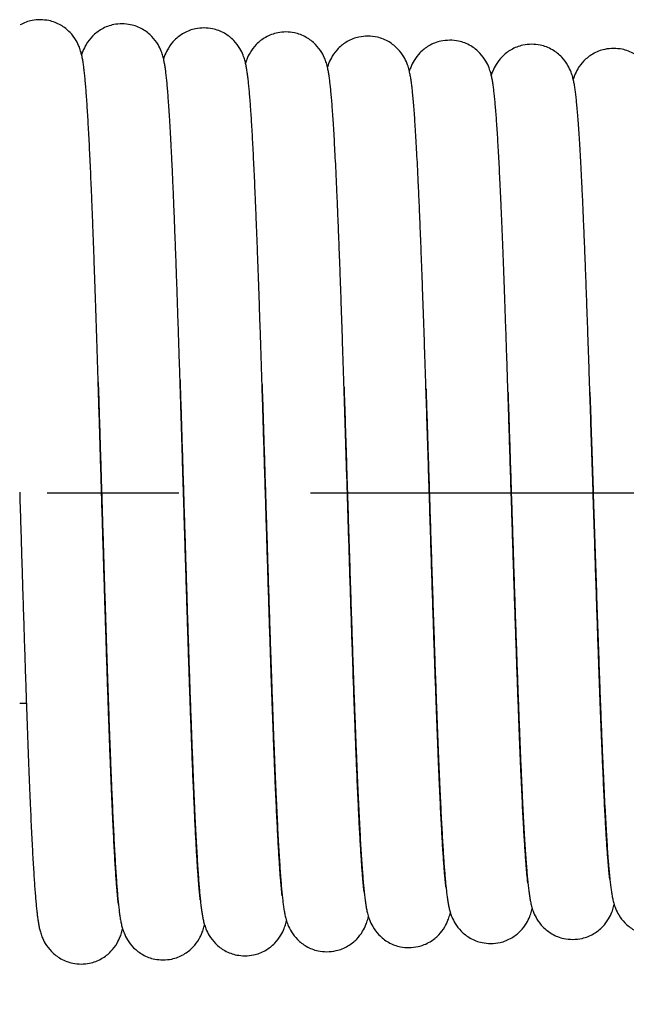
# Model space of a CAD drawing. Extents: x -12 to 408, y -4 to 293.
# Tile 7 of 10: x 224.25 to 229.43, y 189.75 to 198.16. Entities that reach past the tile are written whole.
import ezdxf

# ---------------------------------------------------------------- set-up
doc = ezdxf.new("R2010")
doc.units = 0
doc.header["$LTSCALE"] = 15
doc.header["$MEASUREMENT"] = 0
doc.header["$PDMODE"] = 3
doc.header["$PDSIZE"] = 0.3125
doc.linetypes.add('CENTER', pattern=[0.6, 0.375, -0.075, 0.075, -0.075])
doc.layers.get('0').update_dxf_attribs({"linetype": 'CONTINUOUS'})
doc.layers.get('Defpoints').update_dxf_attribs({"linetype": 'CONTINUOUS'})
doc.layers.add('CEN', color=3, linetype='CENTER')
doc.styles.get("Standard").update_dxf_attribs({"font": 'txt', "width": 0.8})
doc.dimstyles.get("Standard").update_dxf_attribs({"dimtxt": 3, "dimasz": 3, "dimexe": 0.5, "dimexo": 0.5, "dimgap": 1, "dimtad": 1, "dimzin": 4, "dimdsep": 46, "dimtxsty": 'Standard', "dimcen": 1, "dimclrd": 3, "dimclre": 3, "dimclrt": 3, "dimadec": 0, "dimazin": 0, "dimtp": 0.01, "dimtm": 0.01, "dimtfac": 1, "dimtofl": 0, "dimtmove": 0, "dimatfit": 0, "dimfxl": 0, "dimtolj": 1, "dimtzin": 4, "dimarcsym": 0})

# ---------------------------------------------------------------- blocks, each defined once
blk = doc.blocks.new('*D7')
at = {"color": 3, "lineweight": -2}
for p, q in [((234.2440187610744, 190.0787028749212), (234.2440187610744, 172.271333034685)), ((138.9441292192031, 186.0068570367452), (138.9441292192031, 172.271333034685)), ((231.2440187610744, 172.771333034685), (141.9441292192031, 172.771333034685))]:
    blk.add_line(p, q, dxfattribs=at)
at = {"color": 3}
for points in [[(141.9441292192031, 173.271333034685), (141.9441292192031, 172.271333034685), (138.9441292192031, 172.771333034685)], [(231.2440187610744, 173.271333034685), (231.2440187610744, 172.271333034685), (234.2440187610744, 172.771333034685)]]:
    blk.add_solid(points, dxfattribs=at)
at = {"layer": 'Defpoints', "color": 0}
for p in [(234.2440187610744, 190.5787028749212), (138.9441292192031, 186.5068570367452), (138.9441292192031, 172.771333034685)]:
    blk.add_point(p, dxfattribs=at)
at = {"color": 3, "insert": (186.5940739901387, 175.271333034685), "char_height": 3, "attachment_point": 5}
blk.add_mtext('\\A1;95.30', dxfattribs=at)
blk = doc.blocks.new('*D8')
at = {"color": 3, "lineweight": -2}
for p, q in [((250.2394310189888, 190.9002493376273), (250.2394310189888, 165.6129028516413)), ((138.9441292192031, 178.6390950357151), (138.9441292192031, 165.6129028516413)), ((247.2394310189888, 166.1129028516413), (141.9441292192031, 166.1129028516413))]:
    blk.add_line(p, q, dxfattribs=at)
at = {"color": 3}
for points in [[(141.9441292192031, 166.6129028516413), (141.9441292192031, 165.6129028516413), (138.9441292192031, 166.1129028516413)], [(247.2394310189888, 166.6129028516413), (247.2394310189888, 165.6129028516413), (250.2394310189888, 166.1129028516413)]]:
    blk.add_solid(points, dxfattribs=at)
at = {"layer": 'Defpoints', "color": 0}
for p in [(250.2394310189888, 191.4002493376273), (138.9441292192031, 179.1390950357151), (138.9441292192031, 166.1129028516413)]:
    blk.add_point(p, dxfattribs=at)
at = {"color": 3, "insert": (194.5917801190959, 168.6129028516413), "char_height": 3, "attachment_point": 5}
blk.add_mtext('\\A1;111.30', dxfattribs=at)

msp = doc.modelspace()

# ---------------------------------------------------------------- linework, layer by layer
at = {"color": 7, "linetype": 'Continuous'}
msp.add_line((224.3047575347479, 192.3159600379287), (224.2477164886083, 192.3159600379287), dxfattribs=at)
for points in [[(224.4225223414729, 198.1553362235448), (224.3539446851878, 198.1485656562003), (224.252993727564, 198.1119961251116), (224.2504383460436, 198.1105866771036)], [(224.8081673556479, 197.6299652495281), (224.8032431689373, 197.6807896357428), (224.7982267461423, 197.7261876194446), (224.7929967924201, 197.7669362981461), (224.7873032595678, 197.8042302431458), (224.7805960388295, 197.839985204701), (224.7716850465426, 197.8769699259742), (224.7575161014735, 197.9201099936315), (224.7299499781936, 197.9773308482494), (224.6776896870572, 198.0464959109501), (224.5990292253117, 198.1080805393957), (224.4969408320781, 198.147340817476), (224.4224934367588, 198.1553418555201)], [(225.1223057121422, 198.1203454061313), (225.0522353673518, 198.1132755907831), (224.9489424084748, 198.0748957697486), (224.8688539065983, 198.013334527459), (224.815937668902, 197.9442468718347), (224.78819186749, 197.887589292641), (224.7767344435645, 197.854688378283)], [(225.5072687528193, 197.6042475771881), (225.5023065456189, 197.6541353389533), (225.4972990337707, 197.6981903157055), (225.4920834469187, 197.7376547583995), (225.4863989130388, 197.7738061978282), (225.4797587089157, 197.8082486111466), (225.4709728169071, 197.8439533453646), (225.4569213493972, 197.8861893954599), (225.429396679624, 197.9429533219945), (225.3768773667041, 198.0121394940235), (225.297589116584, 198.0737936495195), (225.1953005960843, 198.1126585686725), (225.1222754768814, 198.1203540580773)], [(225.8220873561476, 198.085353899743), (225.7500555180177, 198.0778803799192), (225.6489228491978, 198.0400221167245), (225.5710036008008, 197.9807692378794), (225.5177939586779, 197.9127406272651), (225.4884541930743, 197.8539087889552), (225.4764971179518, 197.8197986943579)], [(226.2070500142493, 197.5711403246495), (226.2021870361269, 197.6196679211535), (226.1972157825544, 197.6631844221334), (226.1919977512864, 197.7025245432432), (226.1862909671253, 197.738713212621), (226.1796103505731, 197.7732754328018), (226.1707593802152, 197.8091446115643), (226.156597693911, 197.8515700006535), (226.1289114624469, 197.9084586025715), (226.0762660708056, 197.977572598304), (225.9970045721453, 198.0390169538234), (225.8948796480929, 198.0777132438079), (225.8220573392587, 198.085365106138)], [(226.5218698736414, 198.0503669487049), (226.4516192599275, 198.043261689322), (226.3481312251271, 198.0047161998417), (226.2679175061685, 197.9428726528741), (226.21502653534, 197.8735549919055), (226.187377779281, 197.8168520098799), (226.1763299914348, 197.7851490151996)], [(226.9116661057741, 197.4843055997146), (226.9067384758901, 197.5390086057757), (226.9018245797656, 197.5874712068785), (226.8968267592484, 197.6306651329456), (226.891580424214, 197.6696910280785), (226.8858584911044, 197.7054852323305), (226.879156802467, 197.7397098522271), (226.8702515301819, 197.7753766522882), (226.8559479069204, 197.8177774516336), (226.8279788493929, 197.87471332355), (226.7750513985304, 197.9436242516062), (226.6957029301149, 198.0046437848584), (226.5938582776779, 198.0428945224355), (226.5218393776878, 198.0503767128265)], [(227.221652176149, 198.0153714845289), (227.1459416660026, 198.0071101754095), (227.0450756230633, 197.9681216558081), (226.9694909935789, 197.9097324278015), (226.9181116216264, 197.844073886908), (226.8888798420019, 197.7862655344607), (226.8761382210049, 197.7504158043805)], [(227.6094158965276, 197.4747741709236), (227.6041455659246, 197.5298505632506), (227.5988440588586, 197.5783391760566), (227.5933887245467, 197.6212553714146), (227.5875329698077, 197.6599923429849), (227.580735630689, 197.6966474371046), (227.5716378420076, 197.7348434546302), (227.5569793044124, 197.7796981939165), (227.5288523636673, 197.8379296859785), (227.4782418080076, 197.905111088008), (227.4035994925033, 197.964956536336), (227.3032470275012, 198.0057486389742), (227.221619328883, 198.0153786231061)], [(227.9214348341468, 197.9803809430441), (227.8444495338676, 197.9718375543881), (227.7428019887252, 197.9319494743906), (227.6669946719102, 197.8724245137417), (227.6159831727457, 197.8059939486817), (227.5873719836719, 197.7481695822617), (227.5758548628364, 197.7153867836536)], [(228.3078582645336, 197.4564626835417), (228.3028323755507, 197.5070058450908), (228.2977081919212, 197.5522302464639), (228.2923648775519, 197.5928770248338), (228.2865930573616, 197.6298729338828), (228.2799213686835, 197.6648752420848), (228.2712273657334, 197.7007739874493), (228.2574408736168, 197.7430508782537), (228.2303775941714, 197.800003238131), (228.1793115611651, 197.8687763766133), (228.0998460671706, 197.9320566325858), (227.9959269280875, 197.9723817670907), (227.921401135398, 197.9803963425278)], [(228.6212161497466, 197.945393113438), (228.5453980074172, 197.937109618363), (228.4444342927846, 197.8980356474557), (228.3687823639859, 197.839509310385), (228.3173720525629, 197.7736873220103), (228.2881364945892, 197.7157306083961), (228.2756958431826, 197.6807663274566)], [(229.0091881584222, 197.4068302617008), (229.0038065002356, 197.4622576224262), (228.9984028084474, 197.5108848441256), (228.9928571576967, 197.5537411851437), (228.9869334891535, 197.5922004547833), (228.9801474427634, 197.6281685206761), (228.9713440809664, 197.6647892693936), (228.9574688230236, 197.7075301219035), (228.9300051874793, 197.7653280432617), (228.8777435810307, 197.8352317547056), (228.7975778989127, 197.8982555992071), (228.6940609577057, 197.9377478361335), (228.6211833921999, 197.9454086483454)], [(229.3209984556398, 197.9104032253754), (229.2444965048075, 197.9019692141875), (229.1430892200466, 197.8624018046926), (229.0672824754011, 197.8032262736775), (229.0160610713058, 197.7369542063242), (228.9871546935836, 197.6789511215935), (228.9754625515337, 197.6459056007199)], [(229.7087712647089, 197.3761754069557), (229.7033020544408, 197.4316685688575), (229.6978312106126, 197.4800565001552), (229.6922332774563, 197.5224891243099), (229.6862572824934, 197.5604855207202), (229.6793926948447, 197.5960800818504), (229.6704497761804, 197.6324629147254), (229.6562236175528, 197.6753192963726), (229.6282612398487, 197.7329923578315), (229.5762461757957, 197.8015979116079), (229.496694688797, 197.8636512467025), (229.3937644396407, 197.9027760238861), (229.3209652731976, 197.9104195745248)], [(224.9184360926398, 195.0609466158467), (224.9126988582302, 195.2432210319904), (224.906938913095, 195.4232678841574), (224.9012489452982, 195.5977571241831), (224.8956274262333, 195.7664122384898), (224.8900725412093, 195.9290013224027), (224.8845824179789, 196.0853275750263), (224.879155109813, 196.2352271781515), (224.8737885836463, 196.3785672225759), (224.8684806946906, 196.5152437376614), (224.8632291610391, 196.6451798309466), (224.858031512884, 196.7683240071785), (224.8528850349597, 196.8846486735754), (224.8477866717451, 196.9941489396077), (224.8427329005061, 197.0968417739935), (224.8377195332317, 197.1927656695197), (224.8327414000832, 197.2819810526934), (224.8277914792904, 197.3645780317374), (224.822862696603, 197.4406386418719), (224.8179542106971, 197.5101535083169), (224.8130606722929, 197.5731979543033), (224.8081673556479, 197.6299652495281)], [(225.6173484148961, 195.0795458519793), (225.6134977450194, 195.2007533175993), (225.6075399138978, 195.3857347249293), (225.601492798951, 195.5698380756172), (225.595369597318, 195.7519604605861), (225.5891834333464, 195.9310085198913), (225.582947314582, 196.1059146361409), (225.576674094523, 196.275652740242), (225.5703767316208, 196.4392459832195), (225.5640777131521, 196.595553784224), (225.5578106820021, 196.7433091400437), (225.5516094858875, 196.8814485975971), (225.5455073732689, 197.0091507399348), (225.5395368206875, 197.125849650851), (225.5337293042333, 197.2312400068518), (225.5281082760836, 197.325381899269), (225.5226696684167, 197.40892330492), (225.5173999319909, 197.4826625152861), (225.5122792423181, 197.5474421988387), (225.5072687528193, 197.6042475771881)], [(226.3180612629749, 195.0411521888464), (226.3164152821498, 195.0927278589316), (226.3104900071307, 195.2765868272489), (226.3046688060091, 195.4540840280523), (226.2989468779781, 195.6250574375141), (226.2933193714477, 195.7893895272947), (226.2877813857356, 195.9470016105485), (226.2823279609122, 196.097848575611), (226.2769540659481, 196.2419140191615), (226.2716545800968, 196.3792057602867), (226.2664242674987, 196.5097517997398), (226.2612577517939, 196.6335966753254), (226.2561494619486, 196.7507982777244), (226.2510935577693, 196.8614251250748), (226.2460838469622, 196.9655541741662), (226.2411136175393, 197.0632692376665), (226.2361753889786, 197.154660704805), (226.2312635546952, 197.2397753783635), (226.226379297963, 197.3185509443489), (226.2215226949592, 197.3909713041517), (226.2166901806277, 197.4570965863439), (226.211872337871, 197.5170717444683), (226.2070500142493, 197.5711403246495)], [(227.0182410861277, 195.0198579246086), (227.0165457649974, 195.0725126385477), (227.0091660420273, 195.2990402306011), (227.0019353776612, 195.5160607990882), (226.9948562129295, 195.7229224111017), (226.9879308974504, 195.9191109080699), (226.9811616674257, 196.1042447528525), (226.974550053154, 196.2780835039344), (226.9680947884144, 196.4405681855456), (226.9617936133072, 196.5917542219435), (226.955643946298, 196.7317811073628), (226.949642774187, 196.8608632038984), (226.943786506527, 196.9792812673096), (226.938071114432, 197.0873679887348), (226.9324979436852, 197.1854000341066), (226.9270722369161, 197.273650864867), (226.9217971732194, 197.35249697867), (226.9166705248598, 197.4224437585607), (226.9116661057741, 197.4843055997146)], [(227.7181467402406, 195.0072471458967), (227.7176307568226, 195.0231431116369), (227.710405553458, 195.243581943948), (227.7031839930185, 195.459266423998), (227.6959857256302, 195.668737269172), (227.6888368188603, 195.8704584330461), (227.6817727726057, 196.0627953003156), (227.6748296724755, 196.2443224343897), (227.6680433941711, 196.4138759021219), (227.6614484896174, 196.5705983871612), (227.6550554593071, 196.7144377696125), (227.6488512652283, 196.8459794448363), (227.6428212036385, 196.9658590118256), (227.6369495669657, 197.0747254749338), (227.631219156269, 197.1732312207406), (227.6256125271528, 197.2619951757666), (227.6201194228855, 197.3414942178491), (227.6147276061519, 197.4122254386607), (227.6094158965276, 197.4747741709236)], [(228.4187690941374, 194.9728115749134), (228.4181942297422, 194.990379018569), (228.4118353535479, 195.1830840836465), (228.4055831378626, 195.3692427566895), (228.3994513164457, 195.5480574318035), (228.3934370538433, 195.7193030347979), (228.3875337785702, 195.8829173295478), (228.3817348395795, 196.0388824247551), (228.376033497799, 196.1872173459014), (228.3704228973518, 196.3279713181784), (228.3648960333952, 196.4612177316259), (228.3594457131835, 196.5870488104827), (228.3540644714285, 196.7055710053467), (228.3487444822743, 196.8169011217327), (228.343477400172, 196.9211634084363), (228.3382583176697, 197.0184117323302), (228.3330882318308, 197.1086063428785), (228.3279671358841, 197.1917570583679), (228.3228927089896, 197.2679374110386), (228.3178590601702, 197.3372890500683), (228.3128546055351, 197.4000290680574), (228.3078582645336, 197.4564626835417)], [(229.1182318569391, 194.9739655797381), (229.1141017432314, 195.098310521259), (229.1070568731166, 195.3072746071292), (229.1001415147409, 195.5078595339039), (229.093350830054, 195.6997037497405), (229.086679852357, 195.8825309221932), (229.0801234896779, 196.0561402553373), (229.0736764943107, 196.2203983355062), (229.0673334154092, 196.37523154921), (229.0610885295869, 196.5206191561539), (229.0549370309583, 196.656559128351), (229.0488806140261, 196.7829548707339), (229.0429224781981, 196.8997467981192), (229.03706474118, 197.0069658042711), (229.0313079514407, 197.1047324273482), (229.025650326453, 197.1932564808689), (229.0200864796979, 197.2728381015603), (229.014605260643, 197.3438716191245), (229.0091881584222, 197.4068302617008)], [(225.0909624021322, 190.6044323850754), (225.0903780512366, 190.6093769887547), (225.0868890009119, 190.6411987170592), (225.0831048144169, 190.680089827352), (225.0790486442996, 190.7265967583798), (225.0747376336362, 190.7812923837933), (225.070210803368, 190.8443822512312), (225.0655060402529, 190.9159100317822), (225.0606548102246, 190.9958368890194), (225.0556674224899, 191.084341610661), (225.0505441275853, 191.1817291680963), (225.0452836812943, 191.2883085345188), (225.0398838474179, 191.4043843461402), (225.0343416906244, 191.5302492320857), (225.0286537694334, 191.6661759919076), (225.0228169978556, 191.8123906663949), (225.0168429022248, 191.9686813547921), (225.0107567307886, 192.1343384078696), (225.0045841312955, 192.3084708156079), (224.9983506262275, 192.4900324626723), (224.9920816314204, 192.6778396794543), (224.9858024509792, 192.8705931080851), (224.9795328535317, 193.067073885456), (224.9732796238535, 193.2664230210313), (224.9670476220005, 193.4678290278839), (224.9608416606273, 193.6704780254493), (224.9546665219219, 193.8735605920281), (224.94852694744, 194.0762785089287), (224.9424276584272, 194.2778512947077), (224.9363733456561, 194.477522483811), (224.9303686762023, 194.6745655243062), (224.9244182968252, 194.8682892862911), (224.9185268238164, 195.0580430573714), (224.9184360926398, 195.0609466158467)], [(224.9184418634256, 195.0609467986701), (224.9193867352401, 195.0310367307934), (224.9256435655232, 194.8314138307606), (224.9318698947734, 194.6305183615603), (224.9380621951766, 194.4291227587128), (224.9442169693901, 194.2279858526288), (224.9503307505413, 194.027847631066), (224.9564000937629, 193.8294242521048), (224.9624215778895, 193.6334033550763), (224.9683918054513, 193.4404397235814), (224.9743073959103, 193.2511513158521), (224.9801649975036, 193.0661157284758), (224.9859612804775, 192.8858670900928), (224.991692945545, 192.7108933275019), (224.9973581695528, 192.5415913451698), (225.002958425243, 192.3782186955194), (225.0084956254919, 192.2209860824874), (225.013971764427, 192.0700712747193), (225.0193889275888, 191.9256211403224), (225.0247493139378, 191.7877536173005), (225.0300552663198, 191.6565595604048), (225.0353093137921, 191.5321044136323), (225.0405142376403, 191.414429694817), (225.0456731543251, 191.3035542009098), (225.0507896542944, 191.1994748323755), (225.0558679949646, 191.1021669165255), (225.0609134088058, 191.0115837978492), (225.065932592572, 190.927655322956), (225.0709347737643, 190.8502806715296), (225.0759366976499, 190.7792748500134), (225.0809425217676, 190.7146594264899), (225.0859594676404, 190.6564004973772), (225.0910119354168, 190.6042748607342)], [(225.6173403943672, 195.0795455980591), (225.6175353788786, 195.0734513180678), (225.623501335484, 194.8856511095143), (225.6295459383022, 194.6931214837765), (225.6356598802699, 194.4966535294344), (225.6418338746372, 194.2970918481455), (225.6480586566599, 194.0953254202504), (225.6543249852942, 193.8922775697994), (225.6606236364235, 193.6888951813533), (225.6669454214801, 193.4861373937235), (225.6732811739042, 193.2849639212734), (225.6796217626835, 193.086323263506), (225.6859580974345, 192.8911409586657), (225.6922811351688, 192.7003081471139), (225.698581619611, 192.5146783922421), (225.7048461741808, 192.3351670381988), (225.7110581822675, 192.1626982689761), (225.7172010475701, 191.9980918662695), (225.7232582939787, 191.8420484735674), (225.7292136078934, 191.6951402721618), (225.7350508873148, 191.5578041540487), (225.7407596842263, 191.4302209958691), (225.7463428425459, 191.3121925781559), (225.7518056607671, 191.2034356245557), (225.7571542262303, 191.1036325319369), (225.7623957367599, 191.0124356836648), (225.767539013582, 190.9294702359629), (225.7725953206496, 190.8543348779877), (225.7775794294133, 190.7866035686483), (225.7825083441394, 190.7258598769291), (225.7874068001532, 190.6716458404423), (225.7907979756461, 190.6376807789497)], [(225.7908113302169, 190.6376812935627), (225.7897574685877, 190.6465713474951), (225.7863063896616, 190.6781276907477), (225.7826497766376, 190.7156481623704), (225.7788399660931, 190.7590101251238), (225.7749092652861, 190.8081556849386), (225.770878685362, 190.8630611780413), (225.7667625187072, 190.9237193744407), (225.7625708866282, 190.9901285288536), (225.7583112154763, 191.0622851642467), (225.7539898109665, 191.1401668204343), (225.7496122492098, 191.2237284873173), (225.7451817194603, 191.3129393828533), (225.7407007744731, 191.4077565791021), (225.7361715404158, 191.5081225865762), (225.7315958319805, 191.6139641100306), (225.7269752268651, 191.7251910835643), (225.7223111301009, 191.8416959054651), (225.7176048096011, 191.9633528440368), (225.7128574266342, 192.0900175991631), (225.7080700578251, 192.2215269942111), (225.7032437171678, 192.3576987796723), (225.6983793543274, 192.4983315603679), (225.6934778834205, 192.6432048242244), (225.6885401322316, 192.7920803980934), (225.6835648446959, 192.9447649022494), (225.6785478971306, 193.1011395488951), (225.6734849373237, 193.2610808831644), (225.6683715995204, 193.4244518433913), (225.6632035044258, 193.5910988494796), (225.6579762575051, 193.7608487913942), (225.6526854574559, 193.9335058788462), (225.6473266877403, 194.1088484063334), (225.6418955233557, 194.2866253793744), (225.6363875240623, 194.4665530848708), (225.6307982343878, 194.6483115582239), (225.625123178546, 194.8315410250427), (225.6193578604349, 195.0158383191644), (225.6173484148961, 195.0795458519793)], [(226.3962698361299, 192.5689296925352), (226.3904368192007, 192.7413552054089), (226.3844815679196, 192.9213466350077), (226.3784232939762, 193.1080204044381), (226.3722813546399, 193.3003815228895), (226.3660750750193, 193.4973431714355), (226.3598237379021, 193.6977435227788), (226.3535465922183, 193.9003646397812), (226.3472628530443, 194.1039529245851), (226.3409916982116, 194.307240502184), (226.3347522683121, 194.5089669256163), (226.3285636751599, 194.7079005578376), (226.3224449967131, 194.9028589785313), (226.3180612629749, 195.0411521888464)], [(226.3180612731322, 195.041152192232), (226.3224299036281, 194.9049763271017), (226.3284511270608, 194.7153372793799), (226.3345338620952, 194.5219809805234), (226.3406773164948, 194.3254651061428), (226.3468807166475, 194.1263851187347), (226.3531433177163, 193.9253727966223), (226.3594643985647, 193.7230944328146), (226.3658432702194, 193.5202487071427), (226.3722792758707, 193.3175642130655), (226.3787718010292, 193.1157966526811), (226.385320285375, 192.9157256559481), (226.3919242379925, 192.7181512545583), (226.3972472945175, 192.5624305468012)], [(227.0966371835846, 192.5670738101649), (227.0892435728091, 192.7836613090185), (227.0806403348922, 193.043135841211), (227.0721617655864, 193.3052516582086), (227.0638109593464, 193.568142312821), (227.0555908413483, 193.8300535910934), (227.0475042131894, 194.0893538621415), (227.0395537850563, 194.3445424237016), (227.0317421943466, 194.5942557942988), (227.024072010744, 194.8372720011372), (227.0182410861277, 195.0198579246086)], [(227.0182426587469, 195.0198579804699), (227.0206316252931, 194.946214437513), (227.0274368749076, 194.7344496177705), (227.0343991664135, 194.5154102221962), (227.0414700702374, 194.2913574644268), (227.0486011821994, 194.0646809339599), (227.0557441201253, 193.8378369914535), (227.0628505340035, 193.6132830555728), (227.0698730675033, 193.3933815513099), (227.0767859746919, 193.1797071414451), (227.0835847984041, 192.9730630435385), (227.0902660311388, 192.7741248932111), (227.0968262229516, 192.5834683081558)], [(227.718146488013, 195.0072471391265), (227.7186416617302, 194.992162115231), (227.7246282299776, 194.8085013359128), (227.730718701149, 194.6195983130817), (227.7369234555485, 194.4256021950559), (227.7432529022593, 194.2267187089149), (227.7497174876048, 194.0232219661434), (227.7563276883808, 193.8154670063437), (227.7630940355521, 193.603903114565), (227.7700230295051, 193.3892134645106), (227.7770573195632, 193.1741349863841), (227.7840888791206, 192.9628835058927), (227.7910082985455, 192.7594685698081), (227.7977067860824, 192.5675095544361), (227.804125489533, 192.388792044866), (227.8102911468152, 192.2224883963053), (227.8162390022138, 192.0675223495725), (227.8220044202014, 191.9228459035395), (227.8276226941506, 191.787471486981), (227.8331168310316, 191.6607680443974), (227.8384919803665, 191.5425325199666), (227.8437521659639, 191.4325616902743), (227.8489018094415, 191.3306220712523), (227.853945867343, 191.2364540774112), (227.8588911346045, 191.1497565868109), (227.8637480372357, 191.0701722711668), (227.8685286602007, 190.9973394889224), (227.8732476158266, 190.9308910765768), (227.8779234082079, 190.8704512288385), (227.8825808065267, 190.8156279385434), (227.8872551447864, 190.7659981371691)], [(227.8892106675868, 190.7468261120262), (227.8877219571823, 190.7595331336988), (227.8838710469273, 190.7954669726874), (227.8797790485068, 190.8385280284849), (227.8755011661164, 190.8886781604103), (227.8710708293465, 190.9459494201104), (227.8665093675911, 191.0104089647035), (227.8618310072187, 191.0821379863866), (227.8570456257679, 191.1612183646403), (227.8521603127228, 191.2477236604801), (227.8471803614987, 191.3417117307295), (227.8421084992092, 191.4432475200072), (227.8369438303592, 191.5524372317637), (227.8316846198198, 191.6693819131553), (227.8263286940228, 191.79416842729), (227.820873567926, 191.9268648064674), (227.8153165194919, 192.0675155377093), (227.8096546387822, 192.2161366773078), (227.8038843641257, 192.3727250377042), (227.798000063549, 192.5372954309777), (227.7919955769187, 192.709837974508), (227.7858646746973, 192.8902982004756), (227.7796010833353, 193.0785682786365), (227.7731984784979, 193.2744775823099), (227.766650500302, 193.4777826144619), (227.759953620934, 193.688065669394), (227.7531214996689, 193.9042657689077), (227.7461741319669, 194.1250089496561), (227.7391314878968, 194.3488260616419), (227.7320134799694, 194.5741777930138), (227.724839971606, 194.7994820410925), (227.7181467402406, 195.0072471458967)], [(228.5884449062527, 190.7851170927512), (228.5876163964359, 190.7921706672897), (228.5839047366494, 190.8262048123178), (228.5799510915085, 190.8669881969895), (228.5758104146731, 190.9144846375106), (228.5715126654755, 190.9687738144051), (228.5670684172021, 191.0300935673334), (228.5624804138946, 191.0987594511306), (228.5577470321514, 191.1751432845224), (228.552863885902, 191.2596626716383), (228.5478253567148, 191.3527611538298), (228.542632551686, 191.4547478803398), (228.5372914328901, 191.5657918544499), (228.5318075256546, 191.6860068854), (228.5261859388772, 191.8154483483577), (228.5204318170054, 191.9540993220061), (228.5145531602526, 192.1017941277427), (228.5085593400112, 192.2582404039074), (228.5024595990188, 192.4230535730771), (228.4962630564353, 192.5957583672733), (228.4899787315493, 192.7757915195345), (228.4836155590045, 192.9625058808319), (228.4771823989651, 193.1551759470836), (228.4706880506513, 193.3530047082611), (228.4641412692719, 193.5551313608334), (228.4575535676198, 193.7605529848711), (228.4509427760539, 193.9680208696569), (228.4443275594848, 194.176226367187), (228.4377265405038, 194.3838506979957), (228.4311582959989, 194.5895880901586), (228.4246413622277, 194.7921684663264), (228.4187690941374, 194.9728115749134)], [(228.4187759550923, 194.9728118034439), (228.4215087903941, 194.8900251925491), (228.4276096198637, 194.7035999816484), (228.4337941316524, 194.5128163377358), (228.4400469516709, 194.3186802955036), (228.4463527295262, 194.1222518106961), (228.4526961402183, 193.9246291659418), (228.4590618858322, 193.7269322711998), (228.4654346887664, 193.5302852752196), (228.4718007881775, 193.3357539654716), (228.4781521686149, 193.1442047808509), (228.4844822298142, 192.956432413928), (228.4907844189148, 192.7731940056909), (228.4970522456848, 192.5952014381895), (228.5032792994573, 192.4231142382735), (228.5094592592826, 192.2575331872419), (228.5155859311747, 192.0989947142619), (228.5216532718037, 191.9479661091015), (228.5276554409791, 191.8048415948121), (228.5335868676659, 191.6699392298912), (228.5394423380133, 191.5434986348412), (228.545217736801, 191.4256675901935), (228.5509114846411, 191.3164814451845), (228.5565229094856, 191.2159080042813), (228.562052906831, 191.1238433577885), (228.5675047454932, 191.0401106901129), (228.5728853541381, 190.9644578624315), (228.5782075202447, 190.8965518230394), (228.5834938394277, 190.8359672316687), (228.5884751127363, 190.7851209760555)], [(229.1182313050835, 194.9739655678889), (229.1215165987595, 194.875459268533), (229.1285280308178, 194.6631221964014), (229.1356804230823, 194.4442820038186), (229.142940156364, 194.2207729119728), (229.1502736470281, 193.9945399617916), (229.1576473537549, 193.767594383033), (229.1650277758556, 193.5419655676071), (229.17238308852, 193.3196029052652), (229.1796882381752, 193.1021814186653), (229.1869199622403, 192.8912231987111), (229.1940550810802, 192.6881204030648), (229.2010704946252, 192.4941091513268), (229.2079432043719, 192.310248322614), (229.214653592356, 192.1373211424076), (229.2212012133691, 191.9754615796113), (229.2275927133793, 191.8245379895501), (229.2338350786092, 191.6843515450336), (229.2399357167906, 191.5546476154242), (229.2459026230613, 191.4351254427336), (229.251744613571, 191.325446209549), (229.2574698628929, 191.2252701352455), (229.263075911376, 191.1344135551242), (229.2685575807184, 191.0526703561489), (229.2739131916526, 190.9797155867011), (229.2791483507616, 190.9150839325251), (229.2842958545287, 190.8580051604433), (229.2882300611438, 190.818685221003)], [(229.2882463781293, 190.8186862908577), (229.2875561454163, 190.8244567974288), (229.2839353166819, 190.8570498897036), (229.280080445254, 190.89604229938), (229.2760460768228, 190.9413724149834), (229.2718660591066, 190.9930408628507), (229.2675621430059, 191.0510850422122), (229.263145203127, 191.1156157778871), (229.2586196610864, 191.186798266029), (229.2539870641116, 191.2648198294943), (229.2492470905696, 191.3498825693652), (229.2443981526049, 191.4421975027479), (229.2394377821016, 191.5419793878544), (229.2343639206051, 191.6494191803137), (229.2291773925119, 191.7646213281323), (229.2238793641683, 191.8876452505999), (229.2184707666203, 192.0185142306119), (229.2129523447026, 192.1572116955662), (229.2073247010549, 192.3036775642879), (229.2015883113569, 192.457804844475), (229.1957390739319, 192.6195616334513), (229.1897602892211, 192.7892339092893), (229.1836330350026, 192.9671541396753), (229.177338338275, 193.1536257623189), (229.170857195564, 193.3489025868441), (229.1641705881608, 193.5531647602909), (229.1572752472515, 193.7660036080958), (229.1502124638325, 193.9854822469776), (229.1430313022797, 194.2092631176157), (229.1357807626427, 194.4349024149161), (229.1285097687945, 194.6599143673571), (229.1212671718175, 194.881839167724), (229.1182318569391, 194.9739655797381)], [(224.2477166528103, 194.1205699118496), (224.248067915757, 194.1089592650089), (224.2543159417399, 193.9025560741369), (224.2605851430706, 193.6961280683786), (224.2668657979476, 193.4906553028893), (224.2731482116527, 193.2871112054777), (224.2794227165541, 193.0864503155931), (224.285679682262, 192.8895962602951), (224.291909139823, 192.6974417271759), (224.2980974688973, 192.5109350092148), (224.3042290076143, 192.3310079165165)], [(226.3964933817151, 192.5624043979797), (226.3962698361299, 192.5689296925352)], [(226.4901402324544, 190.675275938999), (226.4900122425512, 190.676331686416), (226.4866166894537, 190.7064840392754), (226.4829763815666, 190.742841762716), (226.4791430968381, 190.7854191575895), (226.475146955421, 190.8343203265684), (226.471005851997, 190.8897071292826), (226.4667320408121, 190.95175554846), (226.4623369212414, 191.0206006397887), (226.4578295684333, 191.0963602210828), (226.4532171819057, 191.1791347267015), (226.4485056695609, 191.2690023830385), (226.4437000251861, 191.3660153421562), (226.4388045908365, 191.4701965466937), (226.4338232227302, 191.5815370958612), (226.4287583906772, 191.7000184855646), (226.4236057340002, 191.8257536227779), (226.4183581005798, 191.9589131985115), (226.4130081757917, 192.0996638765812), (226.4075485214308, 192.2481618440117), (226.4019716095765, 192.4045458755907), (226.3964933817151, 192.5624043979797)], [(226.3972472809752, 192.5624309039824), (226.4019830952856, 192.4268507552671), (226.4081301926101, 192.2554378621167), (226.4141813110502, 192.0922068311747), (226.4201373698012, 191.9373381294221), (226.4259994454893, 191.7909547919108), (226.4317688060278, 191.6531257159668), (226.4374469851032, 191.523868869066), (226.4430359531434, 191.4031523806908), (226.4485385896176, 191.2908912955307), (226.4539574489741, 191.186978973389), (226.4592959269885, 191.0912676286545), (226.4645589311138, 191.0035646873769), (226.4697536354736, 190.9236324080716), (226.474890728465, 190.8511851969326), (226.4799865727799, 190.7858831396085), (226.4850671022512, 190.7273190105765), (226.4901769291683, 190.674977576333)], [(227.1900215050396, 190.7084261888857), (227.1892451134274, 190.7146807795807), (227.1856304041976, 190.74717510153), (227.1817783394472, 190.7862469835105), (227.1777489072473, 190.831789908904), (227.1735778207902, 190.883780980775), (227.169287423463, 190.942243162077), (227.1648922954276, 191.0072229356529), (227.1604022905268, 191.0787764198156), (227.1558242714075, 191.1569602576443), (227.1511631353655, 191.2418253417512), (227.1464224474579, 191.3334122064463), (227.1416048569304, 191.4317470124), (227.13671333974, 191.5368172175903), (227.1317503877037, 191.6485867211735), (227.1267177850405, 191.7670022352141), (227.1216170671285, 191.8919840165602), (227.1164495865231, 192.0234242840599), (227.1112165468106, 192.1611858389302), (227.1059190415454, 192.3051008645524), (227.1005580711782, 192.4549699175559), (227.0966372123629, 192.5670733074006)], [(227.0968262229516, 192.5834683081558), (227.0973977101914, 192.5671007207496)], [(227.0973977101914, 192.5671007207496), (227.1032619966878, 192.401569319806), (227.1095700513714, 192.2288058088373), (227.1157482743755, 192.0654314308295), (227.121801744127, 191.91143527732), (227.1277385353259, 191.7666853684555), (227.1335669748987, 191.6310152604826), (227.1392957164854, 191.504232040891), (227.1449338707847, 191.3861229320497), (227.1504911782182, 191.276460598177), (227.1559783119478, 191.1750069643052), (227.1614076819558, 191.0815095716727), (227.1667840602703, 190.995858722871), (227.1721107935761, 190.9179510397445), (227.1773965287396, 190.8475919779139), (227.1826586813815, 190.7844845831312), (227.1879300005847, 190.728208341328)], [(224.3042290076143, 192.3310079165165), (224.3046806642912, 192.3179607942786)], [(224.3046806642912, 192.3179607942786), (224.3102881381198, 192.1584962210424), (224.3162593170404, 191.9941273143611), (224.3221270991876, 191.8385110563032), (224.3278761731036, 191.6921324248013), (224.3334972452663, 191.5552086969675), (224.3389937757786, 191.4275700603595), (224.3443711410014, 191.3089697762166), (224.3496351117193, 191.1991321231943), (224.3547920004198, 191.0977575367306), (224.3598488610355, 191.0045267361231), (224.3648138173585, 190.9191036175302), (224.3696965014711, 190.8411375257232), (224.3745072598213, 190.7702850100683), (224.3792587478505, 190.7061930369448), (224.3839695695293, 190.6484674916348), (224.3886682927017, 190.5966602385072), (224.3934031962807, 190.5502247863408), (224.398269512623, 190.5083873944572), (224.4033737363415, 190.4706101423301), (224.4089378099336, 190.4359436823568), (224.4154696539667, 190.4026552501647), (224.4241873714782, 190.3677207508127), (224.4382901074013, 190.3257976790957), (224.4659859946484, 190.2691868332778), (224.5188587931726, 190.20009082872), (224.598946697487, 190.1384758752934), (224.7022830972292, 190.1000480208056), (224.7724147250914, 190.0929654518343)], [(227.8872551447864, 190.7659981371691), (227.8892103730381, 190.7468272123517)], [(227.8892103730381, 190.7468272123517), (227.8920005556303, 190.7210800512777), (227.8969465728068, 190.6799731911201), (227.9022377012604, 190.642128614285), (227.9080728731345, 190.6070836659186), (227.9149508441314, 190.5734087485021), (227.9240843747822, 190.5383050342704), (227.9387328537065, 190.4964340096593), (227.9671823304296, 190.4401319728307), (228.0185812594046, 190.3741256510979), (228.0955026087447, 190.3147287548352), (228.1974382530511, 190.2757794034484), (228.271325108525, 190.2679153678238)], [(228.5884751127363, 190.7851209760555), (228.5887842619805, 190.782163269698)], [(228.5887842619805, 190.782163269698), (228.5941472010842, 190.7344730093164), (228.5997056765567, 190.692038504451), (228.6057172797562, 190.653556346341), (228.6128057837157, 190.6167278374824), (228.6222986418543, 190.5784863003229), (228.637286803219, 190.5343552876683), (228.6659577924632, 190.4767291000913), (228.7174630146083, 190.4100195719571), (228.7937041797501, 190.3506191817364), (228.8951844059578, 190.3112130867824), (228.9711073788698, 190.3029069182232)], [(229.2882300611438, 190.818685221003), (229.289415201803, 190.8075660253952)], [(229.289415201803, 190.8075660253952), (229.2945984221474, 190.7627972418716), (229.300002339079, 190.7225873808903), (229.3059738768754, 190.6852273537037), (229.3130830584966, 190.6490750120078), (229.3224715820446, 190.6119012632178), (229.3372547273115, 190.5687745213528), (229.3657164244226, 190.5117111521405), (229.4170811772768, 190.4451598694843), (229.4936075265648, 190.3855330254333), (229.5954278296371, 190.3460994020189), (229.670889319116, 190.3378954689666)], [(226.4901769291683, 190.674977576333), (226.495383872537, 190.6282870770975), (226.5008036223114, 190.5865304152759), (226.5066874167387, 190.5485022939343), (226.5136086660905, 190.5121745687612), (226.5230252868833, 190.4738885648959), (226.5385252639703, 190.4282397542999), (226.5683572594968, 190.36903590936), (226.6205792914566, 190.3025951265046), (226.6959205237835, 190.2447706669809), (226.7958324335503, 190.2062493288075), (226.8717608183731, 190.1979396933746)], [(227.1879300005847, 190.728208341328), (227.189954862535, 190.7084196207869)], [(227.189954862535, 190.7084196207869), (227.1932717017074, 190.6781790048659), (227.1988017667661, 190.6335698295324), (227.2047616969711, 190.5931492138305), (227.2116702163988, 190.5550355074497), (227.2206615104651, 190.5164614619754), (227.2347892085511, 190.4721506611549), (227.262816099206, 190.4128767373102), (227.3164209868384, 190.3416025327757), (227.3975729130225, 190.278695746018), (227.5016554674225, 190.2399521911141), (227.5715429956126, 190.2329216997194)], [(225.0910119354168, 190.6042748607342), (225.0961561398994, 190.5578272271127), (225.1015115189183, 190.5162894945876), (225.1073339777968, 190.4784192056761), (225.1142052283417, 190.442156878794), (225.1235547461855, 190.403981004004), (225.1387715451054, 190.3589290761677), (225.1679878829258, 190.300451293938), (225.2212383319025, 190.23242233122), (225.2994687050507, 190.1730470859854), (225.4007797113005, 190.1353019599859), (225.4721962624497, 190.1279561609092)], [(225.7907979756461, 190.6376807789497), (225.7923173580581, 190.623401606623)], [(225.7923173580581, 190.623401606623), (225.7973175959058, 190.5804071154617), (225.8025638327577, 190.5416350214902), (225.8082889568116, 190.5060999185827), (225.8150097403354, 190.472084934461), (225.8239774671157, 190.4365240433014), (225.838480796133, 190.3940027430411), (225.8668044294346, 190.3369887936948), (225.920117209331, 190.2683088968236), (226.0000064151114, 190.2076119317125), (226.1026399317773, 190.169863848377), (226.17197826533, 190.1629428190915)], [(228.9710733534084, 190.3028981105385), (229.0512871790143, 190.3121924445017), (229.152439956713, 190.3529424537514), (229.2276601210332, 190.4130864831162), (229.2778912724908, 190.47953327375), (229.3058325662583, 190.5367684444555), (229.3206255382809, 190.5811962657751), (229.3260607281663, 190.6022292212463)], [(226.8717289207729, 190.1979300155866), (226.95110736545, 190.2070326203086), (227.0517166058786, 190.2471755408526), (227.1267443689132, 190.3065275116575), (227.1771519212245, 190.3723690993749), (227.2054209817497, 190.4294212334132), (227.220354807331, 190.4735710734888), (227.2267282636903, 190.4982132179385)], [(227.5715101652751, 190.232919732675), (227.6515873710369, 190.242183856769), (227.7527212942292, 190.2828826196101), (227.8279408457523, 190.3429786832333), (227.8781271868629, 190.409308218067), (227.9060049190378, 190.4663317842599), (227.9207332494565, 190.510472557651), (227.9264012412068, 190.5324468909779)], [(228.2712923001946, 190.2679080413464), (228.350419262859, 190.2769509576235), (228.4509927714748, 190.3169746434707), (228.5260950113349, 190.3762519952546), (228.576627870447, 190.4421159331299), (228.6050200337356, 190.4992860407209), (228.6200651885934, 190.5436572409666), (228.6262771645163, 190.5675350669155)], [(225.4721659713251, 190.1279467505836), (225.5461735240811, 190.1358518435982), (225.6487613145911, 190.1752357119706), (225.7279534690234, 190.2373869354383), (225.7802007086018, 190.3068810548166), (225.8074589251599, 190.3637263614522), (225.82142837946, 190.4062723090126), (225.827035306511, 190.4282651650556)], [(226.1719481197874, 190.1629345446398), (226.2445057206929, 190.1705301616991), (226.3469782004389, 190.2093275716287), (226.4265884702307, 190.2711660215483), (226.4792037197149, 190.3404989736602), (226.5066580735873, 190.3971123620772), (226.5206541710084, 190.4390695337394), (226.5268680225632, 190.4631839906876)], [(224.7723845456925, 190.0929564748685), (224.8451550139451, 190.1005983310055), (224.9477210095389, 190.1395323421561), (225.0272790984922, 190.201482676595), (225.0797491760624, 190.2707919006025), (225.1070670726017, 190.3272649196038), (225.1209468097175, 190.3689740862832), (225.1272609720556, 190.3935938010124)]]:
    msp.add_spline(points, degree=3, dxfattribs=at)
at = {"layer": 'CEN'}
msp.add_line((136.7315881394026, 194.1154026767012), (253.4808444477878, 194.1154026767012), dxfattribs=at)

# ---------------------------------------------------------------- dimensions: what is measured, and where the dimension line sits
for base, p1, p2, picture, middle in [((138.9441292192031, 166.1129028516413), (250.2394310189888, 191.4002493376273), (138.9441292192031, 179.1390950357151), '*D8', (194.5917801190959, 168.6129028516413)), ((138.9441292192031, 172.771333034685), (234.2440187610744, 190.5787028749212), (138.9441292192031, 186.5068570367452), '*D7', (186.5940739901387, 175.271333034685))]:
    dim = msp.add_linear_dim(base=base, p1=p1, p2=p2, dimstyle='Standard')
    dim.commit()
    dim.dimension.update_dxf_attribs({"geometry": picture, "text_midpoint": middle})

doc.saveas('drawing.dxf')
